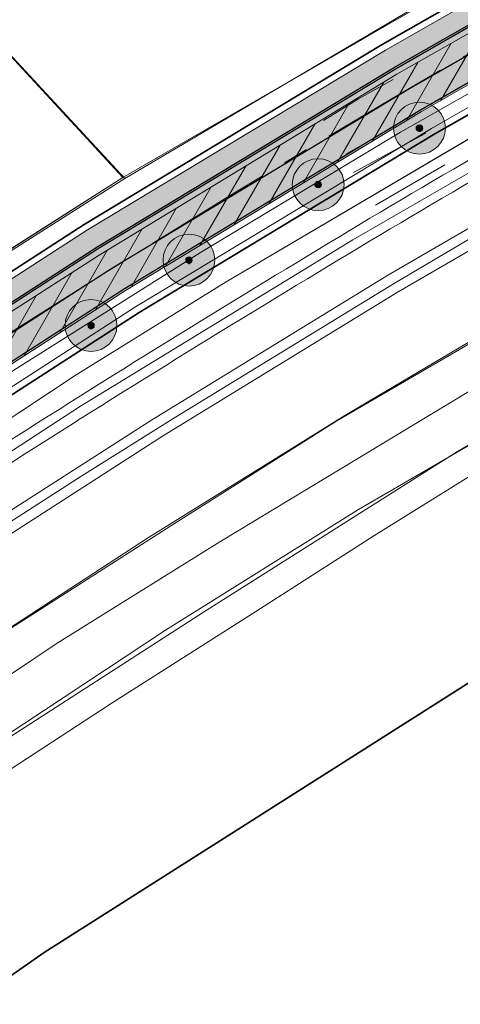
# Model space of a CAD drawing. Header units: metres. Extents: x 163543 to 168130, y 402678 to 405437.
# Tile 46 of 256: x 164291 to 164325, y 403293 to 403369. Entities that reach past the tile are written whole.
import ezdxf

# ---------------------------------------------------------------- set-up
doc = ezdxf.new("R2010")
doc.units = ezdxf.units.M
doc.linetypes.add('X-CA190022.004-UO-ALM_Assen$0$AM-AS', pattern=[16, 10, -2, 2, -2])
doc.linetypes.add('X-CA190022.004-UO-DWM_Snelfietsroute$0$1-2', pattern=[3, 0, -2, 1])
doc.layers.get('0').update_dxf_attribs({"lineweight": 25})
for name, color, linetype, lineweight in [('X-CA190022.004-UO-ALM_Assen$0$N-WE-AM-AS_WEG-G', 10, 'X-CA190022.004-UO-ALM_Assen$0$AM-AS', 25), ('X-CA190022.004-UO-ARC_Arcering$0$N-WE-VH-VERHARDINGS_DEKLAAGVERVANGING-A', 250, 'Continuous', 20), ('X-CA190022.004-UO-BGT_Ondergrond$0$GE_201_SHDHek_Lijn_GEM', 253, 'X-CA190022.004-UO-BGT_Ondergrond$0$Hekwerk', 9), ('X-CA190022.004-UO-BGT_Ondergrond$0$GE_244_Taludlijn_Lijn_GEM', 253, 'Continuous', 9), ('X-CA190022.004-UO-BGT_Ondergrond$0$GE_251_SPRTrein_as_Lijn_GEM', 253, 'Continuous', 9), ('X-CA190022.004-UO-BGT_Ondergrond$0$GE_316_WGDFietspad_Vlak_GEM', 253, 'Continuous', 9), ('X-CA190022.004-UO-BGT_Ondergrond$0$GE_367_OWGBerm_groenvoorziening_grasenk_GEM', 253, 'Continuous', 9), ('X-CA190022.004-UO-BGT_Ondergrond$0$GE_401_OTDErf_Vlak_GEM', 253, 'Continuous', 9), ('X-CA190022.004-UO-BGT_Ondergrond$0$GE_421_OTDHalfverhard_gravel_Vlak_GEM', 253, 'Continuous', 9), ('X-CA190022.004-UO-BGT_Ondergrond$0$GE_504_WTDWaterloop_sloot_Vlak_GEM', 253, 'Continuous', 9), ('X-CA190022.004-UO-BGT_Ondergrond$0$GE_541_OWTOever_slootkant_Vlak_GEM', 253, 'Continuous', 9), ('X-CA190022.004-UO-BGT_Ondergrond$0$GE_601_PNDgrondvlakpand_Vlak_MV_GEM', 34, 'Continuous', 35), ('X-CA190022.004-UO-DTM inmeting_v0.1$0$B-WE-GW-TALUD_KRUIN-G', 246, 'Continuous', 0), ('X-CA190022.004-UO-DTM inmeting_v0.1$0$B-WE-GW-TALUD_TEEN-G', 246, 'Continuous', 0), ('X-CA190022.004-UO-DTM inmeting_v0.1$0$B-WE-IE-TERREINAFSCHEIDING_KUNSTMATIG_RASTERHEKWERK-G', 246, 'X-CA190022.004-UO-DTM inmeting_v0.1$0$IE-TERREINAFSCHEIDING-KUNSTMATIG-OPEN', 0), ('X-CA190022.004-UO-DTM inmeting_v0.1$0$B-WE-VH-VERHARDING_ASFALT-G', 246, 'Continuous', 0), ('X-CA190022.004-UO-DWM_Snelfietsroute$0$B-WE-VH-KANTVERHARDING-G', 214, 'Continuous', 18), ('X-CA190022.004-UO-DWM_Snelfietsroute$0$N-WE-GW-BERM-G', 90, 'Continuous', 18), ('X-CA190022.004-UO-DWM_Snelfietsroute$0$N-WE-VH-KANTVERHARDING-G', 210, 'Continuous', 25), ('X-CA190022.004-UO-DWM_Snelfietsroute$0$N-WE-VW-MARKERING_LANGS_STREEP_12-G', 7, 'X-CA190022.004-UO-DWM_Snelfietsroute$0$1-2', 35), ('X-CA190022.004-UO-DWM_Snelfietsroute$0$N-WE-VW-MARKERING_LANGS_STREEP_DOORGETROKKEN_010-G', 7, 'Continuous', 0), ('X-CA190022.004-UO-GZM_Werkgrens_v0.2$0$N-WE-KG-GRENS_SYSTEEMGRENS-G', 7, 'X-CA190022.004-UO-GZM_Werkgrens_v0.2$0$KG-OG', 35), ('X-CA190022.004-UO-KAD_Percelen$0$B-WE-KG-GRENS_PERCEEL-GV', 150, 'Continuous', 9)]:
    doc.layers.add(name, color=color, linetype=linetype, lineweight=lineweight)
doc.layers.add('X-CA190022.004-UO-ARC_Arcering$0$N-GV-GR-GRAS-A-200 GRASMENGSEL 01 KRUIDENMENGSEL', color=44, linetype='Continuous', lineweight=18, transparency=0.5)
doc.layers.add('X-CA190022.004-UO-ARC_Arcering$0$N-WE-VH-VERHARDING_ASFALT_ROOD-A', color=232, linetype='Continuous', lineweight=0, transparency=0.5)
doc.layers.add('X-CA190022.004-UO-DWM_Beplanting$0$B-WE-GR-BOOM-S AFKOMSTIG UIT BOMENBESTAND GEMEENTE', color=252, linetype='Continuous')
doc.layers.add('X-CA190022.004-UO-DWM_Beplanting$0$N-GV-GR-GRAS-A-200', color=7, linetype='Continuous')
doc.linetypes.add('X-CA190022.004-UO-BGT_Ondergrond$0$Hekwerk', pattern='A,5,-1.5,[2,dgnlstyle-Veghel.shx,S=0.007937,R=0,X=0,Y=0],-1.5', length=8)
doc.linetypes.add('X-CA190022.004-UO-DTM inmeting_v0.1$0$IE-TERREINAFSCHEIDING-KUNSTMATIG-OPEN', pattern='A,7,-1.5,[67,NLCS.SHX,S=0.75,R=0,X=0,Y=0],-1.5', length=10)
doc.linetypes.add('X-CA190022.004-UO-GZM_Werkgrens_v0.2$0$KG-OG', pattern='A,5.5,-1.5,[2,NLCS.SHX,S=0.5,R=0,X=0,Y=0],-1.5', length=8.5)

# ---------------------------------------------------------------- blocks, each defined once
blk = doc.blocks.new('X-CA190022.004-UO-DWM_Beplanting$0$SGR-BOOM_01-SO')
at = {"linetype": 'ByBlock', "lineweight": 18}
h = blk.add_hatch(color=0, dxfattribs=at)
h.dxf.hatch_style = 1
edge = h.paths.add_edge_path()
edge.add_arc((0, 0), 0.25, 0, 360)
at = {"color": 0, "linetype": 'ByBlock', "lineweight": 18}
for radius in [2, 0.25]:
    blk.add_circle((0, 0), radius, dxfattribs=at)
blk = doc.blocks.new('X-CA190022.004-UO-DWM_Beplanting$0$IMGEOBoom')
at = {"transparency": 33554457}
h = blk.add_hatch(color=256, dxfattribs=at)
h.dxf.hatch_style = 1
edge = h.paths.add_edge_path()
edge.add_arc((0, 0), 100, 0, 360)
edge = h.paths.add_edge_path(flags=17)
edge.add_arc((0, 0), 12.5, 0, 360)
h = blk.add_hatch()
h.set_pattern_fill('ANGLE', color=256)
h.set_pattern_definition([(0, (0, 0), (0, 6.985), [5.08, -1.905]), (90, (0, 0), (-6.985, 4e-16), [5.08, -1.905])])
edge = h.paths.add_edge_path(flags=17)
edge.add_arc((0, 0), 12.5, 0, 360)
at = {"layer": 'X-CA190022.004-UO-DWM_Beplanting$0$N-GV-GR-GRAS-A-200'}
h = blk.add_hatch(color=256, dxfattribs=at)
h.dxf.hatch_style = 1
edge = h.paths.add_edge_path(flags=17)
edge.add_arc((0, 0), 12.5, 0, 360)
at = {"xscale": 50, "yscale": 50, "zscale": 50}
blk.add_blockref('X-CA190022.004-UO-DWM_Beplanting$0$SGR-BOOM_01-SO', (0, 0), dxfattribs=at)

msp = doc.modelspace()

# ---------------------------------------------------------------- hatches: boundary and pattern name
at = {"layer": 'X-CA190022.004-UO-ARC_Arcering$0$N-GV-GR-GRAS-A-200 GRASMENGSEL 01 KRUIDENMENGSEL'}
h = msp.add_hatch(dxfattribs=at)
h.set_pattern_fill('AGR-GRAS_02-SO', color=256, scale=0.1, pattern_type=2)
h.set_pattern_definition([(0, (0, 0), (1, 1), [0.25, -0.75]), (0, (0.55, 0.6), (1, 1), [0.25, -0.75]), (90, (0.1, 0.35), (-1, 1), [0.25, -0.75]), (90, (0.5, 0.7), (-1, 1), [0.25, -0.75]), (45, (0.2, 0.7), (0, 1), [0.25, -1.164213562]), (135, (0.55, 0), (-1, 0), [0.25, -1.164213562]), (26.5650512, (0.25, 0.3), (1, 4e-10), [0.25, -1.986067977]), (26.5650512, (0.7, 0.8), (1, 4e-10), [0.25, -1.986067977]), (63.43494882, (0.7, 0), (5e-11, 1), [0.25, -1.986067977]), (63.43494882, (0.25, 0.45), (5e-11, 1), [0.25, -1.986067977]), (63.43494882, (0.6, 0.2), (5e-11, 1), [0.25, -1.986067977]), (116.5650512, (0, 0.55), (-4e-10, 1), [0.25, -1.986067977]), (153.43494882, (0.2, 0.15), (-1, 5e-11), [0.25, -1.986067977])])
edge = h.paths.add_edge_path()
edge.add_line((164426.617, 403420.12), (164425.948, 403421.459))
edge.add_line((164425.948, 403421.459), (164396.651, 403407.199))
edge.add_line((164396.651, 403407.199), (164370.322, 403394.225))
edge.add_line((164370.322, 403394.225), (164348.121, 403382.407))
edge.add_line((164348.121, 403382.407), (164330.425, 403372.846))
edge.add_line((164330.425, 403372.846), (164319.162, 403366.391))
edge.add_line((164319.162, 403366.391), (164296.168, 403352.517))
edge.add_line((164296.168, 403352.517), (164273.361, 403337.807))
edge.add_line((164273.361, 403337.807), (164265.474, 403332.533))
edge.add_line((164265.474, 403332.533), (164256.88, 403326.629))
edge.add_line((164256.88, 403326.629), (164249.633, 403321.48))
edge.add_line((164249.633, 403321.48), (164244.343, 403317.721))
edge.add_line((164244.343, 403317.721), (164240.156, 403314.657))
edge.add_line((164240.156, 403314.657), (164232.707, 403309.203))
edge.add_line((164232.707, 403309.203), (164214.782, 403295.659))
edge.add_line((164214.782, 403295.659), (164201.6, 403285.197))
edge.add_arc((164265.938, 403204.125), 103.5, 128.43539, 130.6698)
edge.add_line((164198.488, 403282.627), (164199.761, 403281.076))
edge.add_line((164199.761, 403281.076), (164205.032, 403285.787))
edge.add_arc((164271.675, 403211.231), 100, 128.43539, 131.79221, ccw=False)
edge.add_line((164209.512, 403289.561), (164215.701, 403294.473))
edge.add_line((164215.701, 403294.473), (164233.603, 403308))
edge.add_line((164233.603, 403308), (164241.042, 403313.446))
edge.add_line((164241.042, 403313.446), (164245.22, 403316.504))
edge.add_line((164245.22, 403316.504), (164250.502, 403320.258))
edge.add_line((164250.502, 403320.258), (164257.739, 403325.399))
edge.add_line((164257.739, 403325.399), (164266.316, 403331.291))
edge.add_line((164266.316, 403331.291), (164274.184, 403336.553))
edge.add_line((164274.184, 403336.553), (164296.962, 403351.244))
edge.add_line((164296.962, 403351.244), (164319.922, 403365.098))
edge.add_line((164319.922, 403365.098), (164331.155, 403371.535))
edge.add_line((164331.155, 403371.535), (164348.829, 403381.085))
edge.add_line((164348.829, 403381.085), (164371.006, 403392.89))
edge.add_line((164371.006, 403392.89), (164397.311, 403405.852))
edge.add_line((164397.311, 403405.852), (164426.617, 403420.12))
at = {"layer": 'X-CA190022.004-UO-ARC_Arcering$0$N-WE-VH-VERHARDING_ASFALT_ROOD-A'}
h = msp.add_hatch(color=256, dxfattribs=at)
h.dxf.hatch_style = 1
edge = h.paths.add_edge_path()
edge.add_line((164205.032, 403285.787), (164199.761, 403281.076))
edge.add_line((164199.761, 403281.076), (164215.89, 403293.75))
edge.add_line((164215.89, 403293.75), (164233.83, 403307.49))
edge.add_line((164233.83, 403307.49), (164241.48, 403312.985))
edge.add_line((164241.48, 403312.985), (164250.861, 403319.723))
edge.add_line((164250.861, 403319.723), (164258.18, 403324.98))
edge.add_line((164258.18, 403324.98), (164274.64, 403336.2))
edge.add_line((164274.64, 403336.2), (164297.05, 403350.58))
edge.add_line((164297.05, 403350.58), (164320.04, 403364.53))
edge.add_line((164320.04, 403364.53), (164331.41, 403371.01))
edge.add_line((164331.41, 403371.01), (164357.53, 403385.53))
edge.add_line((164357.53, 403385.53), (164366.62, 403390.14))
edge.add_line((164366.62, 403390.14), (164389.014, 403401.122))
edge.add_line((164389.014, 403401.122), (164392.63, 403402.895))
edge.add_line((164392.63, 403402.895), (164397.33, 403405.2))
edge.add_line((164397.33, 403405.2), (164426.876, 403419.598))
edge.add_line((164426.876, 403419.598), (164426.617, 403420.12))
edge.add_line((164426.617, 403420.12), (164397.311, 403405.852))
edge.add_line((164397.311, 403405.852), (164371.006, 403392.89))
edge.add_line((164371.006, 403392.89), (164348.829, 403381.085))
edge.add_line((164348.829, 403381.085), (164331.155, 403371.535))
edge.add_line((164331.155, 403371.535), (164319.922, 403365.098))
edge.add_line((164319.922, 403365.098), (164296.962, 403351.244))
edge.add_line((164296.962, 403351.244), (164274.184, 403336.553))
edge.add_line((164274.184, 403336.553), (164266.316, 403331.291))
edge.add_line((164266.316, 403331.291), (164257.739, 403325.399))
edge.add_line((164257.739, 403325.399), (164250.502, 403320.258))
edge.add_line((164250.502, 403320.258), (164245.22, 403316.504))
edge.add_line((164245.22, 403316.504), (164241.042, 403313.446))
edge.add_line((164241.042, 403313.446), (164233.603, 403308))
edge.add_line((164233.603, 403308), (164215.701, 403294.473))
edge.add_line((164215.701, 403294.473), (164209.512, 403289.561))
edge.add_arc((164271.675, 403211.231), 100, 128.43539, 131.79221)
h = msp.add_hatch(color=256, dxfattribs=at)
h.dxf.hatch_style = 1
edge = h.paths.add_edge_path()
edge.add_line((164260.03, 403322.12), (164268.56, 403327.98))
edge.add_line((164268.56, 403327.98), (164276.38, 403333.21))
edge.add_line((164276.38, 403333.21), (164299.08, 403347.85))
edge.add_line((164299.08, 403347.85), (164321.95, 403361.65))
edge.add_line((164321.95, 403361.65), (164333.1, 403368.04))
edge.add_line((164333.1, 403368.04), (164350.72, 403377.56))
edge.add_line((164350.72, 403377.56), (164372.83, 403389.33))
edge.add_line((164372.83, 403389.33), (164399.07, 403402.26))
edge.add_line((164399.07, 403402.26), (164428.406, 403416.543))
edge.add_line((164428.406, 403416.543), (164426.876, 403419.598))
edge.add_line((164426.876, 403419.598), (164397.33, 403405.2))
edge.add_line((164397.33, 403405.2), (164392.63, 403402.895))
edge.add_line((164392.63, 403402.895), (164389.014, 403401.122))
edge.add_line((164389.014, 403401.122), (164366.62, 403390.14))
edge.add_line((164366.62, 403390.14), (164357.53, 403385.53))
edge.add_line((164357.53, 403385.53), (164331.41, 403371.01))
edge.add_line((164331.41, 403371.01), (164320.04, 403364.53))
edge.add_line((164320.04, 403364.53), (164297.05, 403350.58))
edge.add_line((164297.05, 403350.58), (164274.64, 403336.2))
edge.add_line((164274.64, 403336.2), (164258.18, 403324.98))
edge.add_line((164258.18, 403324.98), (164250.861, 403319.723))
edge.add_line((164250.861, 403319.723), (164241.48, 403312.985))
edge.add_line((164241.48, 403312.985), (164233.83, 403307.49))
edge.add_line((164233.83, 403307.49), (164215.89, 403293.75))
edge.add_line((164215.89, 403293.75), (164199.772, 403281.084))
edge.add_line((164199.772, 403281.084), (164199.761, 403281.075))
edge.add_line((164199.761, 403281.075), (164201.964, 403278.372))
edge.add_arc((164265.803, 403204.017), 98, 128.43539, 130.64892, ccw=False)
edge.add_line((164204.884, 403280.782), (164218.15, 403291.31))
edge.add_line((164218.15, 403291.31), (164235.99, 403304.79))
edge.add_line((164235.99, 403304.79), (164243.405, 403310.219))
edge.add_line((164243.405, 403310.219), (164247.56, 403313.26))
edge.add_line((164247.56, 403313.26), (164252.819, 403316.997))
edge.add_line((164252.819, 403316.997), (164260.03, 403322.12))
at = {"layer": 'X-CA190022.004-UO-ARC_Arcering$0$N-WE-VH-VERHARDINGS_DEKLAAGVERVANGING-A'}
h = msp.add_hatch(dxfattribs=at)
h.set_pattern_fill('AVH-ASFALT_B', color=256, angle=15, pattern_type=2)
h.set_pattern_definition([(60, (0, 0), (-1.2990381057, 0.75), [])])
h.paths.add_polyline_path([(164260.03, 403322.12), (164268.56, 403327.98), (164276.38, 403333.21), (164299.08, 403347.85), (164321.95, 403361.65), (164333.1, 403368.04), (164350.72, 403377.56), (164372.83, 403389.33), (164399.07, 403402.26), (164428.392, 403416.535), (164426.876, 403419.598), (164397.33, 403405.2), (164392.63, 403402.895), (164389.014, 403401.122), (164366.62, 403390.14), (164357.53, 403385.53), (164331.41, 403371.01), (164320.04, 403364.53), (164297.05, 403350.58), (164274.64, 403336.2), (164258.18, 403324.98), (164250.861, 403319.723), (164241.48, 403312.985), (164233.83, 403307.49), (164215.89, 403293.75), (164199.772, 403281.084), (164199.761, 403281.075), (164201.916, 403278.427), (164218.15, 403291.31), (164235.99, 403304.79), (164243.405, 403310.219), (164247.56, 403313.26), (164252.819, 403316.997)])

# ---------------------------------------------------------------- linework, layer by layer
at = {"layer": 'X-CA190022.004-UO-ALM_Assen$0$N-WE-AM-AS_WEG-G', "linetype": 'X-CA190022.004-UO-ALM_Assen$0$AM-AS', "lineweight": 18, "flags": 128}
msp.add_lwpolyline([(163996.334, 403048.708), (164190.428, 403269.702, -0.042486), (164203.13, 403281.901, -0.059508), (164394.91, 403402.509, 0.004627), (164427.609, 403418.376, -0.157573), (164448.898, 403421.56, 0.154381), (164469.795, 403424.552), (164600.315, 403487.369, -0.209691), (164620.389, 403488.075, 0.209331), (164640.431, 403488.767), (164764.018, 403548.037, -0.149301), (164778.457, 403550.23, 0.1997), (164797.071, 403554.955), (164807.437, 403562.718, 0.087199), (164813.361, 403569.026, -0.136187), (164823.414, 403577.842), (165121.427, 403721.534), (165178.772, 403748.854, -0.027628), (165181.326, 403749.902), (165206.702, 403758.712, -0.228175), (165222.216, 403756.927, 0.262526), (165239.877, 403756.048), (165316.357, 403794.295, -0.002956), (165321.66, 403796.908), (165454.676, 403861.474, 0.23372), (165465.542, 403875.483), (165466.039, 403877.93, -0.138247), (165476.467, 403898.194), (165483.323, 403905.54), (165502.013, 403925.318, 0.002701), (165511.627, 403935.531), (165520.324, 403945.455), (165525.692, 403951.366), (165530.615, 403956.367, -0.067804), (165540.386, 403964.278), (165579.008, 403987.566, 0.233996), (165587.607, 404001.027, -0.257888), (165597.631, 404015.262), (165668.806, 404049.862, 0.124118), (165680.965, 404060.093), (165692.91, 404076.671, -0.330379), (165732.646, 404089.323, 0.184611), (165745.492, 404089.775), (165892.325, 404151.907, 0.025067), (165914.878, 404162.813, -0.010717), (165924.387, 404167.754), (166007.57, 404208.726, -0.019073), (166018.017, 404213.386, -0.104113), (166035.06, 404216.38), (166071.364, 404215.162, 0.120943), (166079.763, 404216.927), (166253.115, 404300.212, 0.13702), (166261.203, 404307.309, -0.137066), (166269.294, 404314.407), (166458.055, 404405.053, -0.054959), (166465.293, 404407.596), (166474.012, 404409.62, 0.055121), (166477.744, 404410.933), (166509.846, 404426.374, 0.067066), (166514.307, 404429.311, -0.067277), (166518.783, 404432.256), (166556.669, 404450.44, -0.017321), (166566.185, 404454.609, 0.016602), (166575.312, 404458.591), (166597.751, 404469.282, 0.132978), (166635.089, 404501.312, -0.040273), (166645.175, 404513.84), (166648.196, 404517.029, -0.072027), (166677.02, 404539.8), (166677.246, 404539.931, -0.089333), (166717.817, 404554.586), (166734.29, 404557.387, 0.162804), (166748.275, 404564.868, -0.09225), (166757.883, 404571.874), (166814.895, 404599.135, -0.032371), (166817.296, 404600.098), (166825.54, 404602.798, 0.083096), (166832.851, 404606.627, -0.051041), (166841.551, 404611.916), (166891.289, 404635.589, -0.108035), (166898.777, 404637.334), (166928.242, 404637.739, 0.209269), (166941.385, 404643.709, -0.026762), (166980.536, 404682.861, -0.026198), (167007.229, 404704.425, -0.019993), (167033.13, 404721.66), (167034.933, 404722.758, -0.028502), (167071.485, 404742.263), (167095.887, 404753.549, 0.061079), (167112.435, 404763.813, -0.01638), (167116.342, 404766.748), (167122.496, 404771.065, -0.093473), (167132.24, 404775.479), (167140.621, 404777.52, -0.056178), (167157.198, 404779.63), (167189.731, 404780.099, -0.091291), (167196.158, 404779.011), (167222.307, 404769.473, 0.203837), (167236.378, 404770.212, 0.017826), (167328.832, 404819.552), (167395.677, 404858.349, 0.031256), (167406.067, 404865.281), (167511.469, 404945.55)], format="xyb", dxfattribs=at)
at = {"layer": 'X-CA190022.004-UO-BGT_Ondergrond$0$GE_201_SHDHek_Lijn_GEM'}
for p, q in [((164298.889, 403356.556), (164278.484, 403378.666)), ((164298.889, 403356.556), (164334.793, 403377.305)), ((164288.143, 403349.736), (164298.889, 403356.556))]:
    msp.add_line(p, q, dxfattribs=at)
at = {"layer": 'X-CA190022.004-UO-BGT_Ondergrond$0$GE_244_Taludlijn_Lijn_GEM'}
for p, q in [((164327.291, 403360.547), (164306.875, 403348.529)), ((164306.875, 403348.529), (164295.285, 403341.33)), ((164295.285, 403341.33), (164281.893, 403332.496))]:
    msp.add_line(p, q, dxfattribs=at)
at = {"layer": 'X-CA190022.004-UO-BGT_Ondergrond$0$GE_251_SPRTrein_as_Lijn_GEM'}
for p, q in [((164316.649, 403351.747), (164334.917, 403362.328)), ((164336.9, 403359.22), (164319.39, 403349.06)), ((164320.13, 403347.75), (164337.59, 403357.87)), ((164319.9, 403348.447), (164326.564, 403352.38)), ((164295.616, 403338.914), (164316.649, 403351.747)), ((164319.39, 403349.06), (164301.18, 403337.9)), ((164302.964, 403338.077), (164319.9, 403348.447)), ((164301.96, 403336.61), (164320.13, 403347.75)), ((164283.683, 403331.18), (164295.616, 403338.914)), ((164301.18, 403337.9), (164288.43, 403329.73)), ((164295.715, 403333.542), (164302.964, 403338.077)), ((164289.26, 403328.47), (164301.96, 403336.61)), ((164286.341, 403327.536), (164295.715, 403333.542))]:
    msp.add_line(p, q, dxfattribs=at)
for centre, radius, start, end in [((164694.206, 402723.167), 734.01, 119.012989, 121.346459), ((164862.782, 402437.699), 1065.514, 121.102661, 122.794191)]:
    msp.add_arc(centre, radius, start, end, dxfattribs=at)
at = {"layer": 'X-CA190022.004-UO-BGT_Ondergrond$0$GE_251_SPRTrein_as_Lijn_GEM', "extrusion": (0, 0, -1)}
for centre, radius, start, end in [((-164694.789, 402722.208), 733.63, 58.653387, 60.983588), ((-164862.024, 402438.906), 1062.589, 57.205161, 58.898924)]:
    msp.add_arc(centre, radius, start, end, dxfattribs=at)
at = {"layer": 'X-CA190022.004-UO-BGT_Ondergrond$0$GE_316_WGDFietspad_Vlak_GEM', "flags": 128}
msp.add_lwpolyline([(164333.1, 403368.04), (164321.95, 403361.65), (164299.08, 403347.85), (164276.38, 403333.21), (164268.56, 403327.98), (164260.03, 403322.12), (164252.819, 403316.997), (164250.861, 403319.723), (164258.18, 403324.98), (164274.64, 403336.2), (164297.05, 403350.58), (164320.04, 403364.53), (164331.41, 403371.01)], dxfattribs=at)
at = {"layer": 'X-CA190022.004-UO-BGT_Ondergrond$0$GE_367_OWGBerm_groenvoorziening_grasenk_GEM', "flags": 128}
for points in [[(164158.219, 403255.139), (164171.084, 403263.999), (164179.494, 403270.177), (164194.84, 403282.196), (164211.087, 403295.268), (164231.111, 403310.634), (164235.52, 403313.512), (164245.67, 403321.126), (164272.398, 403339.903), (164288.143, 403349.736), (164298.889, 403356.556), (164334.793, 403377.305), (164364.293, 403392.58), (164387.358, 403404.682), (164390.724, 403406.448), (164393.105, 403407.697), (164407.616, 403414.349), (164425.803, 403423.104), (164434.433, 403427.217), (164453.635, 403436.286), (164460.737, 403439.749), (164463.143, 403440.873), (164465.039, 403441.76)], [(164136.762, 403226.328), (164137.681, 403227.058), (164154.717, 403240.595), (164179.581, 403260.655), (164183.17, 403263.55), (164218.15, 403291.31), (164235.99, 403304.79), (164243.405, 403310.219), (164247.56, 403313.26), (164252.819, 403316.997), (164260.03, 403322.12), (164268.56, 403327.98), (164276.38, 403333.21), (164299.08, 403347.85), (164321.95, 403361.65), (164333.1, 403368.04), (164350.72, 403377.56), (164372.83, 403389.33), (164399.07, 403402.26), (164446.97, 403425.58), (164458.26, 403430.62), (164461.749, 403432.244), (164473.316, 403437.484)], [(164453.447, 403426.482), (164418.343, 403407.883), (164405.774, 403401.616), (164393.255, 403395.423), (164379.112, 403388.334), (164366.676, 403382.161), (164338.225, 403366.811), (164327.291, 403360.547), (164306.875, 403348.529), (164295.285, 403341.33), (164281.893, 403332.496), (164265.634, 403321.347), (164239.848, 403303.124), (164224.258, 403291.345), (164208.266, 403279.037), (164194.822, 403268.535), (164179.256, 403255.889), (164165.951, 403244.025), (164160.088, 403238.658), (164155.081, 403234.074), (164150.561, 403230.11), (164146.709, 403226.642), (164139.364, 403219.716), (164136.597, 403223.292)], [(164389.014, 403401.122), (164366.62, 403390.14), (164357.53, 403385.53), (164331.41, 403371.01), (164320.04, 403364.53), (164297.05, 403350.58), (164274.64, 403336.2), (164258.18, 403324.98), (164250.861, 403319.723), (164241.48, 403312.985), (164233.83, 403307.49), (164215.89, 403293.75), (164180.78, 403266.16), (164177.34, 403263.403), (164135.461, 403229.835)]]:
    msp.add_lwpolyline(points, dxfattribs=at)
at = {"layer": 'X-CA190022.004-UO-BGT_Ondergrond$0$GE_401_OTDErf_Vlak_GEM', "flags": 128}
for points in [[(164334.793, 403377.305), (164298.889, 403356.556), (164278.484, 403378.666), (164256.764, 403402.439), (164244.941, 403415.139), (164234.797, 403425.741), (164264.875, 403453.404), (164268.419, 403456.527), (164286.725, 403473.698), (164291.383, 403477.618), (164295.701, 403482.042), (164298.016, 403484.078), (164307.024, 403492.153), (164307.75, 403493.209), (164315.215, 403500.186), (164318.159, 403502.685), (164326.85, 403510.791)], [(164234.797, 403425.741), (164244.941, 403415.139), (164256.764, 403402.439), (164278.484, 403378.666), (164298.889, 403356.556), (164288.143, 403349.736), (164272.398, 403339.903), (164245.67, 403321.126), (164235.52, 403313.512), (164231.111, 403310.634), (164211.087, 403295.268), (164194.84, 403282.196), (164179.494, 403270.177), (164171.084, 403263.999), (164158.219, 403255.139)], [(164459.34, 403244.36), (164458.98, 403249.35), (164451.064, 403357.976), (164450.697, 403362.962), (164410.791, 403360.027), (164331.744, 403321.501), (164292.812, 403296.784), (164225.762, 403249.94), (164227.415, 403227.365)], [(164173.052, 403207.658), (164212.253, 403256.524), (164216.401, 403260.06), (164221.145, 403263.518), (164227.015, 403267.798), (164227.888, 403268.434), (164227.882, 403268.47), (164227.824, 403268.802), (164228.309, 403268.802), (164236.668, 403275.289), (164249.837, 403284.333), (164271.388, 403298.617), (164297.982, 403315.98), (164309.158, 403323.083), (164318.271, 403328.928), (164328.944, 403335.567)]]:
    msp.add_lwpolyline(points, dxfattribs=at)
at = {"layer": 'X-CA190022.004-UO-BGT_Ondergrond$0$GE_421_OTDHalfverhard_gravel_Vlak_GEM', "flags": 128}
for points in [[(164165.951, 403244.025), (164179.256, 403255.889), (164194.822, 403268.535), (164208.266, 403279.037), (164224.258, 403291.345), (164239.848, 403303.124), (164265.634, 403321.347), (164281.893, 403332.496), (164295.285, 403341.33), (164306.875, 403348.529), (164327.291, 403360.547), (164338.225, 403366.811), (164366.676, 403382.161), (164379.112, 403388.334), (164393.255, 403395.423), (164405.774, 403401.616), (164418.343, 403407.883), (164453.447, 403426.482), (164456.675, 403428.038), (164465.477, 403431.918), (164467.948, 403432.656), (164471.335, 403432.326), (164477.915, 403429.509), (164481.182, 403421.899)], [(164404.334, 403384.783), (164384.642, 403375.1), (164364.838, 403364.953), (164342.639, 403352.83), (164330.106, 403346.329), (164315.411, 403337.796), (164302.589, 403329.694), (164285.963, 403319.072), (164259.141, 403300.844), (164240.695, 403287.173), (164226.591, 403277.023), (164223.622, 403274.491), (164224.049, 403271.077), (164224.138, 403270.362), (164225.375, 403268.806), (164226.075, 403268.805), (164227.824, 403268.802), (164227.882, 403268.47), (164227.888, 403268.434), (164227.015, 403267.798), (164221.145, 403263.518), (164216.401, 403260.06), (164212.253, 403256.524), (164173.052, 403207.658)]]:
    msp.add_lwpolyline(points, dxfattribs=at)
at = {"layer": 'X-CA190022.004-UO-BGT_Ondergrond$0$GE_504_WTDWaterloop_sloot_Vlak_GEM', "flags": 128}
msp.add_lwpolyline([(164340.757, 403344.812), (164324.724, 403335.424), (164305.111, 403323.019), (164285.441, 403310.382), (164267.053, 403298.369), (164227.629, 403269.926), (164227.465, 403269.807), (164226.225, 403270.278), (164225.927, 403270.58), (164225.514, 403272.301), (164228.524, 403274.815), (164246.545, 403287.95), (164264.485, 403300.956), (164293.822, 403320.64), (164306.38, 403328.462), (164329.572, 403342.458)], dxfattribs=at)
at = {"layer": 'X-CA190022.004-UO-BGT_Ondergrond$0$GE_541_OWTOever_slootkant_Vlak_GEM', "flags": 128}
for points in [[(164328.944, 403335.567), (164318.271, 403328.928), (164309.158, 403323.083), (164297.982, 403315.98), (164271.388, 403298.617), (164249.837, 403284.333), (164236.668, 403275.289), (164228.309, 403268.802), (164227.824, 403268.802), (164226.075, 403268.805), (164225.375, 403268.806), (164224.138, 403270.362), (164224.049, 403271.077), (164223.622, 403274.491), (164226.591, 403277.023), (164240.695, 403287.173), (164259.141, 403300.844), (164285.963, 403319.072), (164302.589, 403329.694), (164315.411, 403337.796), (164330.106, 403346.329)], [(164329.572, 403342.458), (164306.38, 403328.462), (164293.822, 403320.64), (164264.485, 403300.956), (164246.545, 403287.95), (164228.524, 403274.815), (164225.514, 403272.301), (164225.927, 403270.58), (164226.225, 403270.278), (164227.465, 403269.807), (164227.629, 403269.926), (164267.053, 403298.369), (164285.441, 403310.382), (164305.111, 403323.019), (164324.724, 403335.424), (164340.757, 403344.812)]]:
    msp.add_lwpolyline(points, dxfattribs=at)
at = {"layer": 'X-CA190022.004-UO-BGT_Ondergrond$0$GE_601_PNDgrondvlakpand_Vlak_MV_GEM', "flags": 128}
msp.add_lwpolyline([(164451.064, 403357.976), (164458.98, 403249.35), (164459.34, 403244.36), (164453.748, 403243.95), (164453.34, 403243.92), (164337.868, 403235.458), (164335.639, 403265.866), (164304.86, 403263.604), (164305.46, 403255.426), (164303.66, 403253.318), (164305.028, 403234.668), (164297.717, 403234.125), (164297.797, 403232.527), (164272.587, 403230.678), (164261.787, 403229.886), (164227.415, 403227.365), (164225.762, 403249.94), (164292.812, 403296.784), (164331.744, 403321.501), (164410.791, 403360.027), (164450.697, 403362.962), (164451.064, 403357.976)], dxfattribs=at)
at = {"layer": 'X-CA190022.004-UO-DTM inmeting_v0.1$0$B-WE-GW-TALUD_KRUIN-G'}
msp.add_polyline3d([(164318.392, 403354.428, 9.952), (164323.75, 403357.548, 9.903)], dxfattribs=at)
at = {"layer": 'X-CA190022.004-UO-DTM inmeting_v0.1$0$B-WE-GW-TALUD_TEEN-G'}
msp.add_polyline3d([(164322.29, 403359.977, 8.819), (164316.702, 403356.944, 8.766)], dxfattribs=at)
at = {"layer": 'X-CA190022.004-UO-DTM inmeting_v0.1$0$B-WE-IE-TERREINAFSCHEIDING_KUNSTMATIG_RASTERHEKWERK-G'}
msp.add_line((164317.814, 403367.494, 9.127), (164312.49, 403364.401, 9.088), dxfattribs=at)
at = {"layer": 'X-CA190022.004-UO-DTM inmeting_v0.1$0$B-WE-VH-VERHARDING_ASFALT-G'}
for points in [[(164314.367, 403360.957, 8.828), (164317.092, 403362.635, 8.83), (164319.766, 403364.114, 8.848)], [(164316.105, 403358.357, 8.759), (164318.81, 403359.904, 8.784), (164321.459, 403361.506, 8.751)]]:
    msp.add_polyline3d(points, dxfattribs=at)
at = {"layer": 'X-CA190022.004-UO-DWM_Snelfietsroute$0$B-WE-VH-KANTVERHARDING-G', "flags": 128}
msp.add_lwpolyline([(164426.876, 403419.598), (164397.33, 403405.2), (164392.63, 403402.895), (164389.014, 403401.122), (164366.62, 403390.14), (164357.53, 403385.53), (164331.41, 403371.01), (164320.04, 403364.53), (164297.05, 403350.58), (164274.64, 403336.2), (164258.18, 403324.98), (164250.861, 403319.723), (164241.48, 403312.985), (164233.83, 403307.49), (164215.89, 403293.75), (164199.761, 403281.076)], dxfattribs=at)
msp.add_lwpolyline([(164201.986, 403278.39, -0.009585), (164204.884, 403280.782), (164218.15, 403291.31), (164235.99, 403304.79), (164243.405, 403310.219), (164247.56, 403313.26), (164252.819, 403316.997), (164260.03, 403322.12), (164268.56, 403327.98), (164276.38, 403333.21), (164299.08, 403347.85), (164321.95, 403361.65), (164333.1, 403368.04), (164350.72, 403377.56), (164372.83, 403389.33), (164399.07, 403402.26), (164428.407, 403416.543)], format="xyb", dxfattribs=at)
at = {"layer": 'X-CA190022.004-UO-DWM_Snelfietsroute$0$N-WE-GW-BERM-G', "flags": 128}
for points in [[(164198.488, 403282.627, -0.00975), (164201.6, 403285.197), (164214.782, 403295.659), (164232.707, 403309.203), (164240.156, 403314.657), (164244.343, 403317.721), (164249.633, 403321.48), (164256.88, 403326.629), (164265.474, 403332.533), (164273.361, 403337.807), (164296.168, 403352.517), (164319.162, 403366.391), (164330.425, 403372.846), (164348.121, 403382.407), (164370.322, 403394.225), (164396.651, 403407.199), (164426.052, 403421.511)], [(164202.941, 403277.234, -0.009659), (164205.816, 403279.607), (164219.068, 403290.124), (164236.885, 403303.586), (164244.291, 403309.009), (164248.437, 403312.043), (164253.688, 403315.774), (164260.889, 403320.89), (164269.402, 403326.738), (164277.203, 403331.956), (164299.874, 403346.577), (164322.71, 403360.357), (164333.83, 403366.729), (164351.429, 403376.238), (164373.514, 403387.995), (164399.73, 403400.913), (164429.166, 403415.242)]]:
    msp.add_lwpolyline(points, format="xyb", dxfattribs=at)
at = {"layer": 'X-CA190022.004-UO-DWM_Snelfietsroute$0$N-WE-VH-KANTVERHARDING-G', "flags": 128}
msp.add_lwpolyline([(164199.761, 403281.076), (164205.032, 403285.787, -0.014648), (164209.512, 403289.561), (164215.701, 403294.473), (164233.603, 403308), (164241.042, 403313.446), (164245.22, 403316.504), (164250.502, 403320.258), (164257.739, 403325.399), (164266.316, 403331.291), (164274.184, 403336.553), (164296.962, 403351.244), (164319.922, 403365.098), (164331.155, 403371.535), (164348.829, 403381.085), (164371.006, 403392.89), (164397.311, 403405.852), (164426.621, 403420.122)], format="xyb", dxfattribs=at)
at = {"layer": 'X-CA190022.004-UO-DWM_Snelfietsroute$0$N-WE-VW-MARKERING_LANGS_STREEP_12-G', "linetype": 'X-CA190022.004-UO-DWM_Snelfietsroute$0$1-2', "const_width": 0.1, "flags": 128}
msp.add_lwpolyline([(164200.717, 403279.928, -0.009921), (164203.775, 403282.456), (164216.925, 403292.891), (164234.796, 403306.395), (164242.223, 403311.833), (164246.39, 403314.882), (164251.661, 403318.627), (164258.885, 403323.76), (164267.438, 403329.636), (164275.282, 403334.882), (164298.021, 403349.547), (164320.936, 403363.374), (164332.127, 403369.788), (164349.775, 403379.323), (164371.918, 403391.11), (164398.19, 403404.056), (164413.441, 403411.481)], format="xyb", dxfattribs=at)
at = {"layer": 'X-CA190022.004-UO-DWM_Snelfietsroute$0$N-WE-VW-MARKERING_LANGS_STREEP_DOORGETROKKEN_010-G', "const_width": 0.1, "flags": 128}
msp.add_lwpolyline([(164199.861, 403280.964), (164205.129, 403285.672, -0.014648), (164209.609, 403289.447), (164215.793, 403294.354), (164233.692, 403307.879), (164241.131, 403313.325), (164245.308, 403316.383), (164250.589, 403320.135), (164257.825, 403325.276), (164266.4, 403331.167), (164274.266, 403336.428), (164297.042, 403351.117), (164319.998, 403364.969), (164331.227, 403371.404), (164348.9, 403380.953), (164371.074, 403392.757), (164397.376, 403405.718), (164426.786, 403420.033)], format="xyb", dxfattribs=at)
msp.add_lwpolyline([(164428.327, 403416.67), (164399.004, 403402.395), (164372.762, 403389.464), (164350.649, 403377.692), (164333.027, 403368.171), (164321.874, 403361.779), (164299.001, 403347.977), (164276.298, 403333.335), (164268.476, 403328.104), (164259.944, 403322.243), (164252.732, 403317.119), (164247.472, 403313.382), (164243.316, 403310.34), (164235.9, 403304.91), (164218.058, 403291.429), (164201.823, 403278.545)], dxfattribs=at)
at = {"layer": 'X-CA190022.004-UO-GZM_Werkgrens_v0.2$0$N-WE-KG-GRENS_SYSTEEMGRENS-G', "ltscale": 0.2, "flags": 128}
msp.add_lwpolyline([(164202.447, 403276.261, -0.007014), (164204.684, 403278.194), (164207.732, 403280.631), (164216.351, 403287.471), (164219.004, 403289.434), (164219.375, 403289.729), (164237.184, 403303.185), (164244.587, 403308.605), (164248.73, 403311.638), (164253.977, 403315.367), (164261.175, 403320.48), (164269.682, 403326.324), (164277.478, 403331.538), (164300.139, 403346.153), (164322.964, 403359.926), (164334.073, 403366.292), (164351.665, 403375.797), (164373.742, 403387.55), (164399.95, 403400.464), (164429.28, 403414.743), (164430.124, 403415.141), (164430.948, 403415.506), (164431.777, 403415.846), (164432.615, 403416.161), (164433.462, 403416.453), (164434.316, 403416.72), (164435.176, 403416.962), (164436.043, 403417.179), (164436.306, 403417.259, -0.099821), (164451.982, 403417.179, 0.131087), (164471.53, 403420.948), (164482.533, 403426.243), (164490.693, 403418.8), (164492.586, 403419.707), (164495.404, 403416.53, -0.0101), (164498.074, 403413.536), (164499.385, 403412.005), (164502.276, 403408.653), (164509.274, 403412.948), (164511.768, 403416.461), (164509.186, 403420.201, -0.175036), (164509.321, 403422.135, -0.180129), (164510.517, 403423.431), (164518.825, 403427.315), (164545.03, 403439.927), (164571.695, 403452.754), (164577.955, 403456.064), (164591.472, 403464.142), (164595.446, 403466.159), (164599.431, 403468.182), (164600.854, 403468.863), (164605.94, 403471.242), (164622.016, 403477.758), (164627.273, 403479.889), (164631.947, 403481.905), (164633.267, 403482.539, 0.084778), (164642.609, 403485.38), (164759.332, 403541.386), (164770.974, 403544.815), (164773.272, 403545.397), (164787.887, 403542.29), (164789.899, 403542.38), (164793.252, 403543.048), (164800.24, 403546.814), (164803.671, 403549.366), (164804.774, 403550.36), (164806.983, 403547.387), (164807.907, 403546.199), (164811.87, 403549.281), (164810.953, 403550.46), (164809.512, 403552.406), (164808.343, 403553.575), (164810.024, 403555.089), (164807.827, 403558.012), (164809.834, 403559.516, 0.087199), (164816.707, 403566.833, -0.136189), (164825.151, 403574.239), (164897.952, 403609.34), (164931.093, 403625.32), (165054.784, 403684.96), (165123.155, 403717.926), (165148.566, 403730.033), (165175.654, 403740.478), (165188.146, 403744.824), (165187.632, 403748.092), (165185.258, 403754.932), (165180.038, 403753.689, 0.027846), (165177.051, 403752.466), (165119.698, 403725.141), (165051.309, 403692.167), (164927.618, 403632.527), (164894.477, 403616.547), (164821.676, 403581.445, 0.136189), (164810.016, 403571.218, -0.087199), (164805.039, 403565.919), (164803.02, 403564.408), (164799.415, 403569.204), (164798.615, 403568.604), (164797.815, 403568.006), (164797.216, 403568.806), (164793.371, 403565.926), (164793.97, 403565.126), (164792.376, 403563.932), (164795.885, 403559.064, -0.201548), (164780.097, 403554.057, 0.075656), (164771.169, 403553.982, -0.009755), (164764.075, 403552.536), (164754.286, 403547.799), (164747.474, 403544.606), (164708.34, 403525.583), (164686.218, 403515.365), (164675.148, 403509.865), (164663.524, 403504.258), (164644.327, 403495.071), (164639.493, 403492.723), (164638.201, 403492.127, -0.201818), (164621.846, 403491.8, 0.209498), (164598.58, 403490.973), (164556.157, 403470.566), (164536.299, 403461.008), (164516.318, 403451.408), (164508.232, 403447.512), (164500.187, 403443.642), (164497.203, 403443.008), (164495.09, 403442.274, 0.130794), (164492.913, 403444.811), (164488.435, 403447.885), (164494.899, 403449.835), (164490.315, 403452.233), (164484.484, 403450.597, -0.076427), (164479.748, 403454.723), (164478.799, 403455.857), (164474.918, 403452.962), (164457.343, 403473.566), (164451.257, 403468.374), (164465.519, 403451.653, -0.484297), (164464.817, 403448.113), (164461.416, 403446.394), (164463.893, 403441.77), (164464.916, 403439.614), (164433.017, 403424.683, 0.05166), (164425.3, 403421.703), (164396.431, 403407.648), (164370.094, 403394.67), (164347.884, 403382.848), (164330.182, 403373.283), (164318.908, 403366.822), (164295.903, 403352.941), (164273.086, 403338.225), (164265.193, 403332.947), (164256.594, 403327.039), (164249.344, 403321.888), (164244.05, 403318.127), (164239.86, 403315.06), (164232.409, 403309.604), (164214.476, 403296.054), (164201.289, 403285.589, 0.012131), (164197.414, 403282.357)], format="xyb", close=True, dxfattribs=at)
at = {"layer": 'X-CA190022.004-UO-KAD_Percelen$0$B-WE-KG-GRENS_PERCEEL-GV', "flags": 128}
for points in [[(164334.483, 403377.392), (164333.442, 403378.516), (164324.83, 403387.806), (164282.37, 403433.616), (164264.282, 403453.13), (164234.727, 403425.796), (164273.326, 403384.211), (164282.069, 403374.792), (164299.052, 403356.496)], [(164282.069, 403374.792), (164273.326, 403384.211), (164234.727, 403425.796), (164212.653, 403405.463), (164234.809, 403381.503), (164243.593, 403372.003), (164245.885, 403369.524), (164273.154, 403340.046), (164299.052, 403356.496)], [(164467.899, 403234.987), (164456.621, 403388.359), (164455.852, 403398.81), (164455.428, 403404.573), (164439.548, 403397.62), (164439.743, 403395.067), (164420.417, 403385.713), (164397.764, 403374.75), (164371.136, 403361.559), (164358.377, 403354.762), (164345.274, 403347.596), (164327.091, 403336.771), (164317.093, 403330.96), (164302.186, 403321.636), (164284.985, 403310.301), (164267.784, 403298.445), (164251.857, 403287.067), (164235.818, 403275.048), (164214.13, 403258.511), (164217.745, 403216.986), (164299.737, 403222.886)]]:
    msp.add_lwpolyline(points, close=True, dxfattribs=at)
for points in [[(164334.483, 403377.392), (164299.052, 403356.496), (164273.154, 403340.046), (164255.91, 403328.301), (164245.795, 403321.035), (164233.7, 403312.125), (164231.526, 403310.793), (164213.433, 403296.956), (164211.161, 403295.172), (164178.172, 403269.146), (164173.354, 403265.538), (164165.964, 403260.38), (164165.88, 403260.323), (164158.502, 403255.366)], [(164147.742, 403231.928), (164165.26, 403248.169), (164166.021, 403248.875), (164198.991, 403276.105), (164221.441, 403293.245), (164238.284, 403305.867), (164272.653, 403329.946), (164289.711, 403341.221), (164304.887, 403350.779), (164320.335, 403360.055), (164334.113, 403367.893)], [(164334.113, 403367.893), (164320.335, 403360.055), (164304.887, 403350.779), (164289.711, 403341.221), (164272.653, 403329.946), (164238.284, 403305.867), (164221.441, 403293.245), (164198.991, 403276.105), (164166.021, 403248.875), (164165.26, 403248.169), (164167.018, 403246.185), (164157.431, 403237.686)], [(164172.261, 403232.128), (164231.465, 403280.122), (164239.956, 403286.545), (164266.101, 403305.436), (164285.655, 403318.879), (164300.875, 403328.796), (164316.027, 403338.203), (164330.341, 403346.655)], [(164330.341, 403346.655), (164316.027, 403338.203), (164300.875, 403328.796), (164285.655, 403318.879), (164266.101, 403305.436), (164239.956, 403286.545), (164231.465, 403280.122), (164220.175, 403269.341), (164210.181, 403259.676), (164202.543, 403251.699), (164196.549, 403244.865)], [(164190.129, 403235.878), (164201.383, 403248.159), (164214.13, 403258.511), (164235.818, 403275.048), (164251.857, 403287.067), (164267.784, 403298.445), (164284.985, 403310.301), (164302.186, 403321.636), (164317.093, 403330.96), (164327.091, 403336.771)]]:
    msp.add_lwpolyline(points, dxfattribs=at)

# ---------------------------------------------------------------- block references
at = {"layer": 'X-CA190022.004-UO-DWM_Beplanting$0$B-WE-GR-BOOM-S AFKOMSTIG UIT BOMENBESTAND GEMEENTE', "xscale": 0.02, "yscale": 0.02, "zscale": 0.02}
for p in [(164321.787, 403360.375), (164313.965, 403356.017), (164303.99, 403350.19), (164296.43, 403345.15)]:
    msp.add_blockref('X-CA190022.004-UO-DWM_Beplanting$0$IMGEOBoom', p, dxfattribs=at)

doc.saveas('drawing.dxf')
